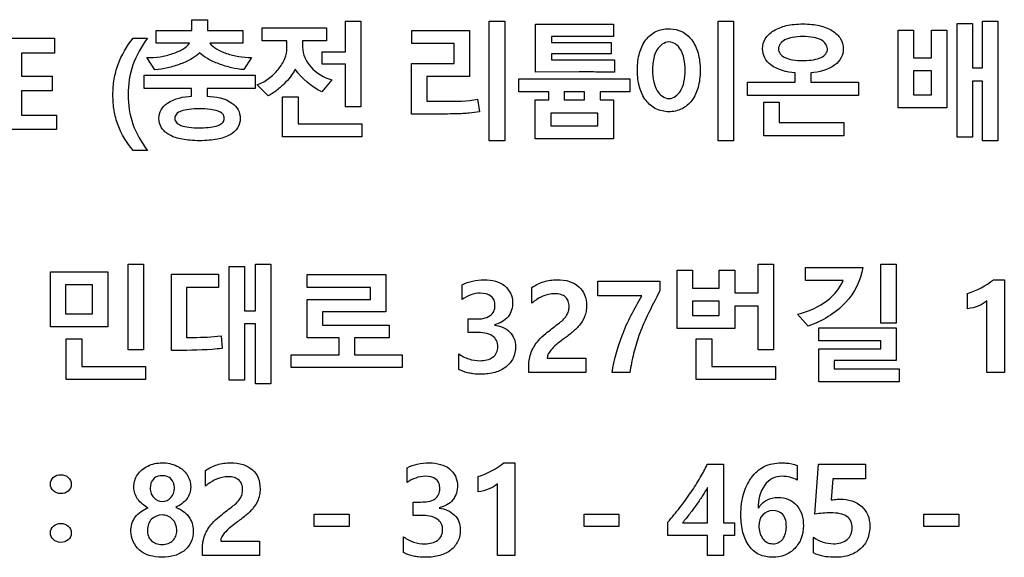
# Model space of a CAD drawing. Header units: millimetres. Extents: x 0 to 594, y 0 to 420.
# Tile 20 of 31: x 379.82 to 392.13, y 190.58 to 197.29. Entities that reach past the tile are written whole.
import ezdxf

# ---------------------------------------------------------------- set-up
doc = ezdxf.new("R2010")
doc.units = ezdxf.units.MM
doc.header["$LTSCALE"] = 46.2
doc.layers.add('LABEL-RP100D_V01-SHAPE', color=7, linetype='CONTINUOUS')

msp = doc.modelspace()

# ---------------------------------------------------------------- linework, layer by layer
at = {"layer": 'LABEL-RP100D_V01-SHAPE', "color": 7, "linetype": 'Continuous'}
for p, q in [((381.973, 197.292), (382.168, 197.292)), ((381.973, 197.159), (381.973, 197.292)), ((382.168, 197.292), (382.168, 197.159)), ((382.854, 197.19), (383.657, 197.19)), ((382.854, 197.029), (382.854, 197.19)), ((383.657, 197.19), (383.657, 197.029)), ((383.894, 197.274), (384.084, 197.274)), ((383.894, 196.891), (383.894, 197.274)), ((384.084, 197.274), (384.084, 196.205)), ((385.691, 197.274), (385.884, 197.274)), ((385.691, 195.779), (385.691, 197.274)), ((385.884, 197.274), (385.884, 195.779)), ((386.271, 197.238), (387.243, 197.238)), ((386.271, 196.636), (386.271, 197.238)), ((387.243, 197.238), (387.243, 197.082)), ((388.554, 197.274), (388.746, 197.274)), ((388.554, 195.779), (388.554, 197.274)), ((388.746, 197.274), (388.746, 195.779)), ((391.542, 197.244), (391.734, 197.244)), ((391.542, 195.823), (391.542, 197.244)), ((391.734, 197.244), (391.734, 196.69)), ((391.855, 197.274), (392.048, 197.274)), ((391.855, 196.69), (391.855, 197.274)), ((392.048, 197.274), (392.048, 195.779)), ((379.621, 197.06), (380.255, 197.06)), ((380.255, 197.06), (380.255, 196.876)), ((381.241, 197.06), (381.419, 197.06)), ((381.529, 197.159), (381.973, 197.159)), ((381.529, 197), (381.529, 197.159)), ((382.168, 197.159), (382.61, 197.159)), ((382.61, 197.159), (382.61, 197)), ((384.723, 197.159), (385.444, 197.159)), ((384.723, 196.995), (384.723, 197.159)), ((385.444, 197.159), (385.444, 196.582)), ((387.243, 197.082), (386.468, 197.082)), ((386.468, 197.082), (386.468, 197.009)), ((390.804, 197.162), (390.995, 197.162)), ((390.804, 196.193), (390.804, 197.162)), ((390.995, 197.162), (390.995, 196.814)), ((391.221, 197.162), (391.412, 197.162)), ((391.221, 196.814), (391.221, 197.162)), ((391.412, 197.162), (391.412, 196.193)), ((381.944, 197), (381.529, 197)), ((382.61, 197), (382.197, 197)), ((383.162, 197.029), (382.854, 197.029)), ((383.162, 196.942), (383.162, 197.029)), ((383.657, 197.029), (383.357, 197.029)), ((383.357, 197.029), (383.357, 196.949)), ((385.252, 196.995), (384.723, 196.995)), ((385.252, 196.744), (385.252, 196.995)), ((386.468, 197.009), (387.214, 197.009)), ((387.214, 197.009), (387.214, 196.864)), ((380.255, 196.876), (379.842, 196.876)), ((379.842, 196.876), (379.842, 196.585)), ((381.511, 196.665), (381.409, 196.818)), ((382.718, 196.82), (382.622, 196.668)), ((383.603, 196.891), (383.894, 196.891)), ((383.603, 196.736), (383.603, 196.891)), ((387.214, 196.864), (386.468, 196.864)), ((386.468, 196.864), (386.468, 196.791)), ((390.995, 196.814), (391.221, 196.814)), ((383.894, 196.736), (383.603, 196.736)), ((383.894, 196.205), (383.894, 196.736)), ((384.72, 196.744), (385.252, 196.744)), ((384.72, 196.112), (384.72, 196.744)), ((386.468, 196.791), (387.258, 196.791)), ((387.258, 196.791), (387.258, 196.636)), ((391.734, 196.69), (391.855, 196.69)), ((379.842, 196.585), (380.226, 196.585)), ((380.226, 196.585), (380.226, 196.402)), ((381.376, 196.598), (382.763, 196.598)), ((381.376, 196.433), (381.376, 196.598)), ((382.763, 196.598), (382.763, 196.433)), ((385.444, 196.582), (384.911, 196.582)), ((384.911, 196.582), (384.911, 196.274)), ((386.813, 196.639), (386.271, 196.636)), ((386.9, 196.639), (386.813, 196.639)), ((389.514, 196.511), (389.514, 196.628)), ((389.709, 196.628), (389.709, 196.511)), ((391.221, 196.652), (390.995, 196.652)), ((390.995, 196.652), (390.995, 196.355)), ((391.221, 196.355), (391.221, 196.652)), ((382.927, 196.341), (382.789, 196.477)), ((383.722, 196.539), (383.598, 196.391)), ((386.061, 196.555), (387.449, 196.555)), ((386.061, 196.391), (386.061, 196.555)), ((387.449, 196.555), (387.449, 196.391)), ((388.919, 196.511), (389.514, 196.511)), ((388.919, 196.347), (388.919, 196.511)), ((389.709, 196.511), (390.306, 196.511)), ((390.306, 196.511), (390.306, 196.347)), ((391.855, 196.526), (391.734, 196.526)), ((391.734, 196.526), (391.734, 195.823)), ((391.855, 195.779), (391.855, 196.526)), ((380.226, 196.402), (379.842, 196.402)), ((379.842, 196.402), (379.842, 196.101)), ((381.971, 196.433), (381.376, 196.433)), ((381.971, 196.338), (381.971, 196.433)), ((382.763, 196.433), (382.166, 196.433)), ((382.166, 196.433), (382.166, 196.338)), ((383.106, 196.329), (383.301, 196.329)), ((383.106, 195.829), (383.106, 196.329)), ((383.301, 196.329), (383.301, 195.993)), ((386.434, 196.391), (386.061, 196.391)), ((386.434, 196.29), (386.434, 196.391)), ((386.882, 196.391), (386.628, 196.391)), ((386.628, 196.391), (386.628, 196.29)), ((386.882, 196.29), (386.882, 196.391)), ((387.449, 196.391), (387.076, 196.391)), ((387.076, 196.391), (387.076, 196.29)), ((390.306, 196.347), (388.919, 196.347)), ((390.995, 196.355), (391.221, 196.355)), ((384.084, 196.205), (383.894, 196.205)), ((385.546, 196.3), (385.57, 196.142)), ((386.266, 196.29), (386.434, 196.29)), ((386.266, 195.805), (386.266, 196.29)), ((386.628, 196.29), (386.882, 196.29)), ((387.076, 196.29), (387.244, 196.29)), ((387.244, 196.29), (387.244, 195.805)), ((389.122, 196.261), (389.317, 196.261)), ((389.122, 195.843), (389.122, 196.261)), ((389.317, 196.261), (389.317, 196.006)), ((379.842, 196.101), (380.281, 196.101)), ((380.281, 196.101), (380.281, 195.919)), ((387.05, 196.126), (386.46, 196.126)), ((386.46, 196.126), (386.46, 195.966)), ((387.05, 195.966), (387.05, 196.126)), ((391.412, 196.193), (390.804, 196.193)), ((383.301, 195.993), (384.1, 195.993)), ((384.1, 195.993), (384.1, 195.829)), ((386.46, 195.966), (387.05, 195.966)), ((389.317, 196.006), (390.122, 196.006)), ((390.122, 196.006), (390.122, 195.843)), ((380.281, 195.919), (379.621, 195.919)), ((384.1, 195.829), (383.106, 195.829)), ((390.122, 195.843), (389.122, 195.843)), ((385.884, 195.779), (385.691, 195.779)), ((387.244, 195.805), (386.266, 195.805)), ((388.746, 195.779), (388.554, 195.779)), ((391.734, 195.823), (391.542, 195.823)), ((392.048, 195.779), (391.855, 195.779)), ((381.419, 195.66), (381.241, 195.66)), ((381.177, 194.239), (381.368, 194.239)), ((381.177, 193.169), (381.177, 194.239)), ((381.368, 194.239), (381.368, 193.169)), ((382.769, 194.239), (382.962, 194.239)), ((382.769, 193.654), (382.769, 194.239)), ((382.962, 194.239), (382.962, 192.744)), ((389.052, 194.239), (389.243, 194.239)), ((389.052, 193.88), (389.052, 194.239)), ((389.243, 194.239), (389.243, 193.169)), ((390.585, 194.239), (390.776, 194.239)), ((390.585, 193.501), (390.585, 194.239)), ((390.776, 194.239), (390.776, 193.501)), ((380.206, 194.143), (380.922, 194.143)), ((380.206, 193.453), (380.206, 194.143)), ((380.922, 194.143), (380.922, 193.453)), ((381.717, 194.112), (382.307, 194.112)), ((381.717, 193.159), (381.717, 194.112)), ((382.307, 194.112), (382.307, 193.948)), ((382.441, 194.209), (382.633, 194.209)), ((382.441, 192.788), (382.441, 194.209)), ((382.633, 194.209), (382.633, 193.654)), ((383.416, 194.108), (384.4, 194.108)), ((383.416, 193.948), (383.416, 194.108)), ((384.4, 194.108), (384.4, 193.642)), ((388.04, 194.161), (388.231, 194.161)), ((388.04, 193.436), (388.04, 194.161)), ((388.231, 194.161), (388.231, 193.939)), ((388.567, 194.161), (388.76, 194.161)), ((388.567, 193.939), (388.567, 194.161)), ((388.76, 194.161), (388.76, 193.88)), ((389.643, 194.196), (390.362, 194.196)), ((389.643, 194.033), (389.643, 194.196)), ((380.731, 193.98), (380.396, 193.98)), ((380.396, 193.98), (380.396, 193.616)), ((380.731, 193.616), (380.731, 193.98)), ((385.354, 193.798), (385.354, 193.981)), ((387.049, 194.024), (387.825, 194.024)), ((387.049, 193.844), (387.049, 194.024)), ((387.825, 194.024), (387.825, 193.905)), ((390.114, 194.033), (389.643, 194.033)), ((391.993, 194.043), (392.13, 194.043)), ((392.13, 194.043), (392.13, 192.883)), ((382.307, 193.948), (381.908, 193.948)), ((381.908, 193.948), (381.908, 193.323)), ((384.205, 193.948), (383.416, 193.948)), ((384.205, 193.798), (384.205, 193.948)), ((386.225, 193.752), (386.225, 193.947)), ((388.231, 193.939), (388.567, 193.939)), ((388.76, 193.88), (389.052, 193.88)), ((391.671, 193.681), (391.671, 193.872)), ((383.413, 193.798), (384.205, 193.798)), ((383.413, 193.316), (383.413, 193.798)), ((387.6, 193.844), (387.049, 193.844)), ((388.567, 193.775), (388.231, 193.775)), ((388.231, 193.775), (388.231, 193.598)), ((388.567, 193.598), (388.567, 193.775)), ((391.913, 192.883), (391.913, 193.78)), ((380.396, 193.616), (380.731, 193.616)), ((382.633, 193.654), (382.769, 193.654)), ((384.4, 193.642), (383.608, 193.642)), ((383.608, 193.642), (383.608, 193.477)), ((389.052, 193.715), (388.76, 193.715)), ((388.76, 193.715), (388.76, 193.436)), ((389.052, 193.169), (389.052, 193.715)), ((389.676, 193.463), (389.546, 193.612)), ((382.769, 193.491), (382.633, 193.491)), ((382.633, 193.491), (382.633, 192.788)), ((382.769, 192.744), (382.769, 193.491)), ((385.429, 193.553), (385.523, 193.553)), ((385.429, 193.385), (385.429, 193.553)), ((388.231, 193.598), (388.567, 193.598)), ((390.776, 193.501), (390.585, 193.501)), ((380.922, 193.453), (380.206, 193.453)), ((383.608, 193.477), (384.44, 193.477)), ((384.44, 193.477), (384.44, 193.316)), ((385.53, 193.385), (385.429, 193.385)), ((388.76, 193.436), (388.04, 193.436)), ((389.809, 193.442), (390.776, 193.442)), ((389.809, 193.278), (389.809, 193.442)), ((390.776, 193.442), (390.776, 193.033)), ((380.402, 193.305), (380.598, 193.305)), ((380.402, 192.796), (380.402, 193.305)), ((380.598, 193.305), (380.598, 192.959)), ((381.908, 193.323), (381.994, 193.323)), ((382.338, 193.343), (382.352, 193.184)), ((383.813, 193.316), (383.413, 193.316)), ((383.813, 193.107), (383.813, 193.316)), ((384.44, 193.316), (384.006, 193.316)), ((384.006, 193.316), (384.006, 193.107)), ((388.278, 193.305), (388.472, 193.305)), ((388.278, 192.796), (388.278, 193.305)), ((388.472, 193.305), (388.472, 192.959)), ((390.585, 193.278), (389.809, 193.278)), ((390.585, 193.181), (390.585, 193.278)), ((381.368, 193.169), (381.177, 193.169)), ((385.311, 192.922), (385.311, 193.118)), ((389.243, 193.169), (389.052, 193.169)), ((389.809, 193.181), (390.585, 193.181)), ((389.809, 192.768), (389.809, 193.181)), ((383.216, 193.107), (383.813, 193.107)), ((383.216, 192.945), (383.216, 193.107)), ((384.006, 193.107), (384.603, 193.107)), ((384.603, 193.107), (384.603, 192.945)), ((386.414, 193.065), (386.898, 193.065)), ((386.898, 193.065), (386.898, 192.883)), ((390.776, 193.033), (390.002, 193.033)), ((390.002, 193.033), (390.002, 192.93)), ((380.598, 192.959), (381.396, 192.959)), ((381.396, 192.959), (381.396, 192.796)), ((384.603, 192.945), (383.216, 192.945)), ((386.185, 192.883), (386.185, 192.969)), ((386.898, 192.883), (386.185, 192.883)), ((387.449, 192.883), (387.226, 192.883)), ((388.472, 192.959), (389.271, 192.959)), ((389.271, 192.959), (389.271, 192.796)), ((390.002, 192.93), (390.814, 192.93)), ((390.814, 192.93), (390.814, 192.768)), ((392.13, 192.883), (391.913, 192.883)), ((381.396, 192.796), (380.402, 192.796)), ((382.633, 192.788), (382.441, 192.788)), ((389.271, 192.796), (388.278, 192.796)), ((390.814, 192.768), (389.809, 192.768)), ((382.962, 192.744), (382.769, 192.744)), ((382.145, 191.465), (382.145, 191.659)), ((384.665, 191.511), (384.665, 191.693)), ((385.873, 191.755), (386.009, 191.755)), ((386.009, 191.755), (386.009, 190.596)), ((388.416, 191.737), (388.62, 191.737)), ((388.62, 191.737), (388.62, 191.006)), ((389.541, 191.724), (389.541, 191.539)), ((389.763, 191.114), (389.806, 191.737)), ((389.806, 191.737), (390.396, 191.737)), ((390.396, 191.737), (390.396, 191.557)), ((385.551, 191.393), (385.551, 191.585)), ((389.984, 191.557), (389.964, 191.292)), ((390.396, 191.557), (389.984, 191.557)), ((385.793, 190.596), (385.793, 191.492)), ((388.42, 191.006), (388.42, 191.448)), ((384.739, 191.266), (384.833, 191.266)), ((384.739, 191.097), (384.739, 191.266)), ((383.503, 191.114), (383.938, 191.114)), ((383.503, 190.959), (383.503, 191.114)), ((383.938, 191.114), (383.938, 190.959)), ((384.84, 191.097), (384.739, 191.097)), ((386.878, 191.114), (387.313, 191.114)), ((386.878, 190.959), (386.878, 191.114)), ((387.313, 191.114), (387.313, 190.959)), ((391.125, 191.114), (391.56, 191.114)), ((391.125, 190.959), (391.125, 191.114)), ((391.56, 191.114), (391.56, 190.959)), ((383.938, 190.959), (383.503, 190.959)), ((387.313, 190.959), (386.878, 190.959)), ((387.923, 190.848), (387.923, 191.014)), ((388.106, 191.006), (388.42, 191.006)), ((388.62, 191.006), (388.756, 191.006)), ((388.756, 191.006), (388.756, 190.848)), ((391.56, 190.959), (391.125, 190.959)), ((384.621, 190.634), (384.621, 190.831)), ((388.42, 190.848), (387.923, 190.848)), ((388.42, 190.596), (388.42, 190.848)), ((388.756, 190.848), (388.62, 190.848)), ((388.62, 190.848), (388.62, 190.596)), ((389.745, 190.63), (389.745, 190.826)), ((382.105, 190.596), (382.105, 190.682)), ((382.334, 190.778), (382.818, 190.778)), ((382.818, 190.778), (382.818, 190.596)), ((382.818, 190.596), (382.105, 190.596)), ((386.009, 190.596), (385.793, 190.596)), ((388.62, 190.596), (388.42, 190.596))]:
    msp.add_line(p, q, dxfattribs=at)
for centre, start, end in [((386.644, 193.267), 127.4236, 130.7965), ((382.564, 190.98), 127.4348, 130.8094)]:
    msp.add_arc(centre, 0.641, start, end, dxfattribs=at)
for points, knots in [([(387.937, 196.142), (387.881, 196.143), (387.77, 196.165), (387.636, 196.281), (387.572, 196.42), (387.547, 196.551), (387.541, 196.662), (387.547, 196.772), (387.572, 196.904), (387.636, 197.043), (387.77, 197.158), (387.886, 197.18), (387.948, 197.179), (387.953, 197.179)], [0, 0, 0, 0, 0.112411, 0.222798, 0.347531, 0.417312, 0.494161, 0.572059, 0.642352, 0.766522, 0.87697, 0.988843, 1, 1, 1, 1]), ([(389.514, 196.628), (389.409, 196.637), (389.255, 196.67), (389.126, 196.811), (389.098, 196.934), (389.132, 197.065), (389.249, 197.167), (389.38, 197.217), (389.506, 197.236), (389.613, 197.241), (389.686, 197.238), (389.722, 197.234)], [0, 0, 0, 0, 0.240632, 0.331967, 0.419027, 0.517812, 0.626036, 0.757292, 0.83276, 0.916435, 1, 1, 1, 1]), ([(389.722, 197.234), (389.755, 197.231), (389.845, 197.217), (389.977, 197.167), (390.093, 197.065), (390.127, 196.934), (390.099, 196.811), (389.969, 196.671), (389.815, 196.637), (389.709, 196.628)], [0, 0, 0, 0, 0.09053, 0.248063, 0.37785, 0.496317, 0.600226, 0.710116, 1, 1, 1, 1]), ([(381.241, 195.66), (381.159, 195.751), (381.059, 195.914), (380.997, 196.159), (380.982, 196.353), (380.997, 196.548), (381.061, 196.796), (381.16, 196.963), (381.241, 197.06)], [0, 0, 0, 0, 0.242367, 0.366146, 0.497013, 0.626227, 0.750619, 1, 1, 1, 1]), ([(381.419, 197.06), (381.342, 196.96), (381.216, 196.735), (381.157, 196.356), (381.215, 195.979), (381.342, 195.758), (381.419, 195.66)], [0, 0, 0, 0, 0.252526, 0.502797, 0.750618, 1, 1, 1, 1]), ([(387.953, 197.179), (388.003, 197.177), (388.107, 197.154), (388.236, 197.041), (388.299, 196.902), (388.324, 196.771), (388.33, 196.661), (388.324, 196.551), (388.299, 196.419), (388.237, 196.28), (388.103, 196.164), (387.993, 196.142), (387.937, 196.142)], [0, 0, 0, 0, 0.102886, 0.216045, 0.343168, 0.41482, 0.493982, 0.573376, 0.645174, 0.772447, 0.884701, 1, 1, 1, 1]), ([(389.613, 197.081), (389.568, 197.081), (389.49, 197.075), (389.371, 197.046), (389.29, 196.954), (389.323, 196.859), (389.392, 196.813), (389.491, 196.786), (389.574, 196.782), (389.624, 196.782), (389.629, 196.782)], [0, 0, 0, 0, 0.175351, 0.308839, 0.487209, 0.572115, 0.671823, 0.804816, 0.97833, 1, 1, 1, 1]), ([(389.629, 196.782), (389.667, 196.783), (389.739, 196.788), (389.834, 196.813), (389.903, 196.859), (389.935, 196.954), (389.854, 197.046), (389.735, 197.075), (389.657, 197.081), (389.613, 197.081)], [0, 0, 0, 0, 0.158557, 0.297764, 0.401984, 0.490731, 0.6772, 0.816942, 1, 1, 1, 1]), ([(381.409, 196.818), (381.465, 196.818), (381.575, 196.825), (381.728, 196.862), (381.855, 196.915), (381.922, 196.97), (381.944, 197)], [0, 0, 0, 0, 0.288964, 0.565727, 0.808323, 1, 1, 1, 1]), ([(382.197, 197), (382.219, 196.971), (382.286, 196.917), (382.412, 196.865), (382.559, 196.828), (382.665, 196.82), (382.718, 196.82)], [0, 0, 0, 0, 0.195882, 0.442611, 0.719407, 1, 1, 1, 1]), ([(382.789, 196.477), (382.84, 196.497), (382.939, 196.55), (383.057, 196.665), (383.141, 196.797), (383.162, 196.896), (383.162, 196.942)], [0, 0, 0, 0, 0.261832, 0.527877, 0.778508, 1, 1, 1, 1]), ([(383.357, 196.949), (383.357, 196.86), (383.449, 196.669), (383.624, 196.571), (383.722, 196.539)], [0, 0, 0, 0, 0.463686, 1, 1, 1, 1]), ([(387.937, 197.014), (387.878, 197.013), (387.785, 196.939), (387.74, 196.798), (387.728, 196.66), (387.741, 196.521), (387.787, 196.383), (387.883, 196.304), (387.942, 196.306), (387.944, 196.306)], [0, 0, 0, 0, 0.196078, 0.331222, 0.496486, 0.660066, 0.795764, 0.990764, 1, 1, 1, 1]), ([(387.944, 196.306), (387.997, 196.31), (388.087, 196.384), (388.132, 196.52), (388.144, 196.66), (388.133, 196.798), (388.093, 196.914), (388.027, 196.994), (387.965, 197.014), (387.937, 197.014)], [0, 0, 0, 0, 0.186854, 0.323746, 0.490824, 0.657975, 0.794606, 0.903063, 1, 1, 1, 1]), ([(382.071, 196.879), (382.043, 196.85), (381.967, 196.796), (381.83, 196.735), (381.674, 196.686), (381.564, 196.669), (381.511, 196.665)], [0, 0, 0, 0, 0.197098, 0.454964, 0.735996, 1, 1, 1, 1]), ([(382.622, 196.668), (382.571, 196.672), (382.465, 196.689), (382.313, 196.737), (382.176, 196.796), (382.099, 196.85), (382.071, 196.879)], [0, 0, 0, 0, 0.254469, 0.535166, 0.79781, 1, 1, 1, 1]), ([(383.265, 196.673), (383.25, 196.641), (383.206, 196.576), (383.123, 196.485), (383.03, 196.402), (382.96, 196.357), (382.927, 196.341)], [0, 0, 0, 0, 0.217237, 0.48911, 0.766942, 1, 1, 1, 1]), ([(387.258, 196.636), (387.222, 196.637), (387.103, 196.638), (386.984, 196.639), (386.9, 196.639)], [0, 0, 0, 0, 0.301219, 1, 1, 1, 1]), ([(381.953, 195.785), (381.919, 195.788), (381.829, 195.799), (381.699, 195.838), (381.584, 195.932), (381.552, 196.056), (381.58, 196.175), (381.716, 196.303), (381.867, 196.33), (381.971, 196.338)], [0, 0, 0, 0, 0.09622, 0.254213, 0.377628, 0.494092, 0.596558, 0.705432, 1, 1, 1, 1]), ([(382.166, 196.338), (382.273, 196.33), (382.428, 196.307), (382.56, 196.172), (382.587, 196.056), (382.556, 195.934), (382.444, 195.838), (382.314, 195.8), (382.184, 195.783), (382.071, 195.779), (381.992, 195.782), (381.953, 195.785)], [0, 0, 0, 0, 0.246617, 0.333782, 0.416277, 0.510284, 0.609763, 0.738488, 0.818628, 0.910601, 1, 1, 1, 1]), ([(384.911, 196.274), (384.989, 196.274), (385.199, 196.277), (385.415, 196.268), (385.546, 196.3)], [0, 0, 0, 0, 0.365077, 1, 1, 1, 1]), ([(382.07, 196.179), (382.024, 196.179), (381.946, 196.176), (381.847, 196.157), (381.777, 196.122), (381.753, 196.061), (381.777, 196), (381.846, 195.963), (381.946, 195.944), (382.031, 195.941), (382.082, 195.941), (382.089, 195.941)], [0, 0, 0, 0, 0.183608, 0.31803, 0.411226, 0.485876, 0.561816, 0.655563, 0.790149, 0.97377, 1, 1, 1, 1]), ([(382.089, 195.941), (382.128, 195.942), (382.2, 195.945), (382.293, 195.963), (382.362, 196), (382.386, 196.061), (382.362, 196.122), (382.292, 196.157), (382.193, 196.176), (382.115, 196.179), (382.07, 196.179)], [0, 0, 0, 0, 0.166111, 0.308143, 0.407074, 0.487222, 0.566009, 0.664359, 0.806218, 1, 1, 1, 1]), ([(385.57, 196.142), (385.527, 196.135), (385.462, 196.126), (385.376, 196.119), (385.308, 196.116), (385.218, 196.114), (385.02, 196.112), (384.849, 196.112), (384.72, 196.112)], [0, 0, 0, 0, 0.156397, 0.230394, 0.301747, 0.397733, 0.546124, 1, 1, 1, 1]), ([(390.362, 194.196), (390.336, 194.036), (390.167, 193.704), (389.85, 193.526), (389.676, 193.463)], [0, 0, 0, 0, 0.467464, 1, 1, 1, 1]), ([(385.354, 193.981), (385.394, 194.002), (385.484, 194.034), (385.627, 194.048), (385.767, 194.032), (385.923, 193.964), (385.983, 193.838), (385.983, 193.762)], [0, 0, 0, 0, 0.172859, 0.362625, 0.546475, 0.708057, 1, 1, 1, 1]), ([(386.225, 193.947), (386.27, 193.978), (386.371, 194.028), (386.534, 194.049), (386.688, 194.033), (386.816, 193.966), (386.894, 193.854), (386.911, 193.74), (386.904, 193.647), (386.878, 193.559), (386.819, 193.465), (386.72, 193.376), (386.647, 193.322), (386.61, 193.295)], [0, 0, 0, 0, 0.114854, 0.232056, 0.342908, 0.436372, 0.524248, 0.620745, 0.672673, 0.720042, 0.810115, 0.902804, 1, 1, 1, 1]), ([(389.546, 193.612), (389.68, 193.647), (389.91, 193.743), (390.075, 193.937), (390.114, 194.033)], [0, 0, 0, 0, 0.574726, 1, 1, 1, 1]), ([(385.523, 193.553), (385.584, 193.553), (385.678, 193.56), (385.755, 193.646), (385.766, 193.718), (385.757, 193.786), (385.703, 193.864), (385.626, 193.875), (385.578, 193.875)], [0, 0, 0, 0, 0.308305, 0.422856, 0.54662, 0.661211, 0.760438, 1, 1, 1, 1]), ([(386.553, 193.493), (386.592, 193.522), (386.647, 193.568), (386.684, 193.649), (386.692, 193.711), (386.684, 193.774), (386.647, 193.831), (386.583, 193.864), (386.485, 193.873), (386.366, 193.849), (386.288, 193.801), (386.254, 193.776)], [0, 0, 0, 0, 0.181439, 0.252513, 0.325037, 0.409287, 0.483906, 0.564046, 0.665027, 0.84556, 1, 1, 1, 1]), ([(387.825, 193.905), (387.77, 193.802), (387.675, 193.619), (387.562, 193.358), (387.491, 193.119), (387.461, 192.963), (387.449, 192.883)], [0, 0, 0, 0, 0.318357, 0.565143, 0.779387, 1, 1, 1, 1]), ([(385.983, 193.762), (385.983, 193.699), (385.948, 193.559), (385.82, 193.497), (385.756, 193.48)], [0, 0, 0, 0, 0.490749, 1, 1, 1, 1]), ([(387.226, 192.883), (387.251, 193.04), (387.344, 193.376), (387.504, 193.685), (387.6, 193.844)], [0, 0, 0, 0, 0.461639, 1, 1, 1, 1]), ([(391.913, 193.78), (391.884, 193.753), (391.805, 193.71), (391.719, 193.686), (391.671, 193.681)], [0, 0, 0, 0, 0.455458, 1, 1, 1, 1]), ([(386.185, 192.969), (386.185, 193.027), (386.201, 193.114), (386.254, 193.217), (386.312, 193.297), (386.415, 193.388), (386.5, 193.454), (386.553, 193.493)], [0, 0, 0, 0, 0.259055, 0.385826, 0.516545, 0.703793, 1, 1, 1, 1]), ([(385.756, 193.477), (385.825, 193.47), (385.931, 193.426), (386.008, 193.309), (386.026, 193.193), (386.002, 193.061), (385.904, 192.943), (385.759, 192.874), (385.616, 192.86), (385.525, 192.864), (385.492, 192.868)], [0, 0, 0, 0, 0.186821, 0.274745, 0.36377, 0.495028, 0.6201, 0.756311, 0.913346, 1, 1, 1, 1]), ([(385.311, 193.118), (385.348, 193.09), (385.434, 193.045), (385.583, 193.023), (385.719, 193.048), (385.79, 193.131), (385.802, 193.208), (385.789, 193.287), (385.751, 193.326), (385.731, 193.34)], [0, 0, 0, 0, 0.186531, 0.377591, 0.598438, 0.693456, 0.794758, 0.900398, 1, 1, 1, 1]), ([(386.61, 193.295), (386.556, 193.255), (386.476, 193.195), (386.414, 193.101), (386.414, 193.065)], [0, 0, 0, 0, 0.652331, 1, 1, 1, 1]), ([(382.352, 193.184), (382.311, 193.18), (382.1, 193.162), (381.888, 193.159), (381.717, 193.159)], [0, 0, 0, 0, 0.197331, 1, 1, 1, 1]), ([(385.492, 192.868), (385.473, 192.87), (385.41, 192.881), (385.349, 192.901), (385.311, 192.922)], [0, 0, 0, 0, 0.307234, 1, 1, 1, 1]), ([(381.426, 191.193), (381.376, 191.219), (381.285, 191.289), (381.231, 191.453), (381.281, 191.618), (381.421, 191.732), (381.603, 191.768), (381.733, 191.743), (381.793, 191.712), (381.797, 191.71)], [0, 0, 0, 0, 0.163717, 0.314138, 0.468378, 0.629624, 0.807888, 0.987605, 1, 1, 1, 1]), ([(381.797, 191.71), (381.843, 191.686), (381.928, 191.616), (381.975, 191.457), (381.924, 191.289), (381.825, 191.224), (381.772, 191.199)], [0, 0, 0, 0, 0.239178, 0.485752, 0.72585, 1, 1, 1, 1]), ([(382.145, 191.659), (382.189, 191.69), (382.29, 191.741), (382.454, 191.762), (382.608, 191.745), (382.735, 191.679), (382.814, 191.567), (382.83, 191.452), (382.823, 191.359), (382.798, 191.272), (382.738, 191.178), (382.639, 191.088), (382.566, 191.035), (382.529, 191.007)], [0, 0, 0, 0, 0.114845, 0.232047, 0.342898, 0.436356, 0.524231, 0.620728, 0.672666, 0.720027, 0.8101, 0.902788, 1, 1, 1, 1]), ([(384.665, 191.693), (384.705, 191.714), (384.795, 191.747), (384.938, 191.76), (385.078, 191.745), (385.234, 191.677), (385.294, 191.551), (385.294, 191.475)], [0, 0, 0, 0, 0.172849, 0.362609, 0.546457, 0.708022, 1, 1, 1, 1]), ([(387.923, 191.014), (387.975, 191.074), (388.075, 191.195), (388.211, 191.381), (388.326, 191.561), (388.39, 191.68), (388.416, 191.737)], [0, 0, 0, 0, 0.269185, 0.537703, 0.78729, 1, 1, 1, 1]), ([(388.958, 191.555), (388.962, 191.561), (389.007, 191.625), (389.122, 191.729), (389.268, 191.755), (389.34, 191.755)], [0, 0, 0, 0, 0.051738, 0.519265, 1, 1, 1, 1]), ([(389.34, 191.755), (389.36, 191.755), (389.428, 191.753), (389.497, 191.743), (389.541, 191.724)], [0, 0, 0, 0, 0.301213, 1, 1, 1, 1]), ([(380.205, 191.49), (380.205, 191.522), (380.237, 191.587), (380.337, 191.618), (380.436, 191.586), (380.467, 191.52), (380.466, 191.486), (380.466, 191.484)], [0, 0, 0, 0, 0.242266, 0.494793, 0.746858, 0.986435, 1, 1, 1, 1]), ([(381.757, 191.45), (381.755, 191.488), (381.735, 191.547), (381.666, 191.589), (381.604, 191.598), (381.542, 191.59), (381.47, 191.544), (381.452, 191.479), (381.453, 191.437)], [0, 0, 0, 0, 0.233428, 0.354164, 0.488023, 0.621996, 0.74182, 1, 1, 1, 1]), ([(382.472, 191.206), (382.512, 191.235), (382.566, 191.281), (382.604, 191.362), (382.611, 191.424), (382.603, 191.487), (382.567, 191.544), (382.503, 191.577), (382.404, 191.586), (382.286, 191.562), (382.207, 191.514), (382.174, 191.488)], [0, 0, 0, 0, 0.18146, 0.252512, 0.32501, 0.409294, 0.483913, 0.564051, 0.665028, 0.845552, 1, 1, 1, 1]), ([(384.833, 191.266), (384.895, 191.266), (384.988, 191.273), (385.066, 191.358), (385.077, 191.43), (385.068, 191.499), (385.014, 191.577), (384.937, 191.587), (384.889, 191.587)], [0, 0, 0, 0, 0.3083, 0.422849, 0.546585, 0.661205, 0.760444, 1, 1, 1, 1]), ([(389.557, 190.746), (389.543, 190.724), (389.496, 190.665), (389.389, 190.592), (389.228, 190.566), (389.061, 190.595), (388.924, 190.715), (388.865, 190.858), (388.841, 190.991), (388.835, 191.111), (388.842, 191.238), (388.873, 191.393), (388.918, 191.497), (388.958, 191.555)], [0, 0, 0, 0, 0.047154, 0.140319, 0.237402, 0.346412, 0.449282, 0.564816, 0.630499, 0.703249, 0.789836, 0.869421, 1, 1, 1, 1]), ([(389.541, 191.539), (389.484, 191.571), (389.375, 191.599), (389.224, 191.57), (389.084, 191.44), (389.053, 191.29), (389.053, 191.191)], [0, 0, 0, 0, 0.261692, 0.431355, 0.601503, 1, 1, 1, 1]), ([(380.466, 191.484), (380.465, 191.454), (380.435, 191.39), (380.335, 191.36), (380.235, 191.393), (380.205, 191.458), (380.205, 191.49)], [0, 0, 0, 0, 0.23495, 0.499166, 0.752978, 1, 1, 1, 1]), ([(381.453, 191.437), (381.453, 191.415), (381.46, 191.373), (381.504, 191.302), (381.605, 191.254), (381.727, 191.312), (381.757, 191.398), (381.757, 191.445), (381.757, 191.45)], [0, 0, 0, 0, 0.129546, 0.252724, 0.488721, 0.727532, 0.975123, 1, 1, 1, 1]), ([(385.294, 191.475), (385.294, 191.411), (385.259, 191.272), (385.13, 191.209), (385.066, 191.193)], [0, 0, 0, 0, 0.490749, 1, 1, 1, 1]), ([(385.793, 191.492), (385.763, 191.466), (385.684, 191.423), (385.599, 191.399), (385.551, 191.393)], [0, 0, 0, 0, 0.455484, 1, 1, 1, 1]), ([(388.42, 191.448), (388.402, 191.416), (388.358, 191.345), (388.284, 191.235), (388.199, 191.119), (388.138, 191.042), (388.106, 191.006)], [0, 0, 0, 0, 0.203795, 0.457792, 0.733297, 1, 1, 1, 1]), ([(389.058, 191.191), (389.083, 191.232), (389.155, 191.305), (389.299, 191.332), (389.435, 191.31), (389.541, 191.23), (389.607, 191.11), (389.625, 190.965), (389.606, 190.837), (389.571, 190.767), (389.557, 190.746)], [0, 0, 0, 0, 0.135113, 0.27491, 0.399871, 0.517627, 0.6406, 0.777147, 0.928732, 1, 1, 1, 1]), ([(389.964, 191.292), (389.978, 191.293), (390.016, 191.297), (390.054, 191.302), (390.079, 191.302)], [0, 0, 0, 0, 0.346493, 1, 1, 1, 1]), ([(390.079, 191.302), (390.174, 191.302), (390.323, 191.261), (390.434, 191.105), (390.456, 190.958), (390.433, 190.804), (390.338, 190.669), (390.218, 190.604), (390.107, 190.579), (390.039, 190.575), (389.999, 190.576), (389.992, 190.576)], [0, 0, 0, 0, 0.229455, 0.335489, 0.448173, 0.583129, 0.705907, 0.834177, 0.904766, 0.982356, 1, 1, 1, 1]), ([(381.211, 190.903), (381.211, 190.964), (381.25, 191.096), (381.365, 191.171), (381.426, 191.193)], [0, 0, 0, 0, 0.482957, 1, 1, 1, 1]), ([(381.772, 191.199), (381.834, 191.177), (381.921, 191.119), (381.982, 191.002), (381.997, 190.892), (381.976, 190.767), (381.889, 190.655), (381.756, 190.587), (381.601, 190.569), (381.483, 190.583), (381.423, 190.604), (381.414, 190.607)], [0, 0, 0, 0, 0.17176, 0.253451, 0.338122, 0.458341, 0.572484, 0.694882, 0.836054, 0.975564, 1, 1, 1, 1]), ([(382.105, 190.682), (382.105, 190.739), (382.12, 190.827), (382.173, 190.929), (382.232, 191.01), (382.335, 191.101), (382.42, 191.166), (382.472, 191.206)], [0, 0, 0, 0, 0.259064, 0.385838, 0.516564, 0.703812, 1, 1, 1, 1]), ([(385.066, 191.189), (385.136, 191.182), (385.241, 191.139), (385.318, 191.022), (385.337, 190.906), (385.312, 190.774), (385.215, 190.656), (385.07, 190.587), (384.927, 190.573), (384.835, 190.577), (384.803, 190.581)], [0, 0, 0, 0, 0.18681, 0.274735, 0.363761, 0.495032, 0.620098, 0.756308, 0.913344, 1, 1, 1, 1]), ([(389.234, 191.159), (389.189, 191.159), (389.09, 191.118), (389.061, 191.018), (389.061, 190.97)], [0, 0, 0, 0, 0.486605, 1, 1, 1, 1]), ([(389.405, 190.955), (389.405, 191.008), (389.391, 191.122), (389.28, 191.159), (389.234, 191.159)], [0, 0, 0, 0, 0.536021, 1, 1, 1, 1]), ([(381.785, 190.908), (381.785, 190.911), (381.784, 190.962), (381.749, 191.064), (381.601, 191.124), (381.48, 191.075), (381.426, 190.992), (381.418, 190.942), (381.418, 190.917)], [0, 0, 0, 0, 0.014662, 0.26, 0.504798, 0.7469, 0.8689, 1, 1, 1, 1]), ([(384.621, 190.831), (384.659, 190.803), (384.745, 190.758), (384.894, 190.736), (385.029, 190.76), (385.1, 190.844), (385.113, 190.921), (385.1, 190.999), (385.062, 191.039), (385.041, 191.053)], [0, 0, 0, 0, 0.186526, 0.37758, 0.598419, 0.693452, 0.794776, 0.900395, 1, 1, 1, 1]), ([(389.745, 190.826), (389.78, 190.799), (389.862, 190.76), (390.007, 190.734), (390.147, 190.764), (390.22, 190.86), (390.233, 190.944), (390.22, 191.028), (390.183, 191.071), (390.162, 191.086)], [0, 0, 0, 0, 0.172268, 0.343124, 0.576597, 0.67881, 0.789144, 0.900905, 1, 1, 1, 1]), ([(390.162, 191.086), (390.137, 191.103), (390.068, 191.126), (389.933, 191.135), (389.828, 191.125), (389.763, 191.114)], [0, 0, 0, 0, 0.222545, 0.518254, 1, 1, 1, 1]), ([(380.205, 190.881), (380.205, 190.913), (380.236, 190.978), (380.336, 191.01), (380.436, 190.978), (380.467, 190.911), (380.466, 190.877), (380.466, 190.875)], [0, 0, 0, 0, 0.241436, 0.495081, 0.746247, 0.986601, 1, 1, 1, 1]), ([(381.414, 190.607), (381.379, 190.621), (381.268, 190.682), (381.211, 190.816), (381.211, 190.903)], [0, 0, 0, 0, 0.301194, 1, 1, 1, 1]), ([(381.418, 190.917), (381.418, 190.891), (381.425, 190.842), (381.463, 190.779), (381.526, 190.742), (381.601, 190.733), (381.677, 190.742), (381.74, 190.78), (381.777, 190.84), (381.785, 190.885), (381.785, 190.908)], [0, 0, 0, 0, 0.135503, 0.253289, 0.371904, 0.506631, 0.643696, 0.762592, 0.880692, 1, 1, 1, 1]), ([(382.529, 191.007), (382.476, 190.968), (382.396, 190.907), (382.334, 190.814), (382.334, 190.778)], [0, 0, 0, 0, 0.652242, 1, 1, 1, 1]), ([(389.061, 190.97), (389.061, 190.915), (389.082, 190.831), (389.16, 190.755), (389.235, 190.74), (389.308, 190.753), (389.386, 190.821), (389.405, 190.902), (389.405, 190.955)], [0, 0, 0, 0, 0.270592, 0.39214, 0.512357, 0.629102, 0.743437, 1, 1, 1, 1]), ([(380.466, 190.875), (380.465, 190.845), (380.434, 190.781), (380.334, 190.751), (380.235, 190.784), (380.205, 190.849), (380.205, 190.881)], [0, 0, 0, 0, 0.233799, 0.498988, 0.75581, 1, 1, 1, 1]), ([(384.803, 190.581), (384.784, 190.583), (384.721, 190.593), (384.66, 190.614), (384.621, 190.634)], [0, 0, 0, 0, 0.30724, 1, 1, 1, 1]), ([(389.992, 190.576), (389.949, 190.576), (389.864, 190.584), (389.782, 190.61), (389.745, 190.63)], [0, 0, 0, 0, 0.512994, 1, 1, 1, 1])]:
    msp.add_open_spline(points, degree=3, knots=knots, dxfattribs=at)
for points in [[(383.598, 196.391), (383.468, 196.456), (383.348, 196.553), (383.265, 196.673)], [(391.671, 193.872), (391.788, 193.907), (391.898, 193.968), (391.993, 194.043)], [(385.578, 193.875), (385.499, 193.875), (385.419, 193.844), (385.354, 193.798)], [(385.731, 193.34), (385.674, 193.38), (385.598, 193.385), (385.53, 193.385)], [(381.994, 193.323), (382.109, 193.323), (382.224, 193.329), (382.338, 193.343)], [(385.551, 191.585), (385.667, 191.62), (385.778, 191.68), (385.873, 191.755)], [(384.889, 191.587), (384.81, 191.587), (384.729, 191.556), (384.665, 191.511)], [(385.041, 191.053), (384.984, 191.092), (384.909, 191.097), (384.84, 191.097)]]:
    msp.add_open_spline(points, degree=3, dxfattribs=at)

doc.saveas('drawing.dxf')
